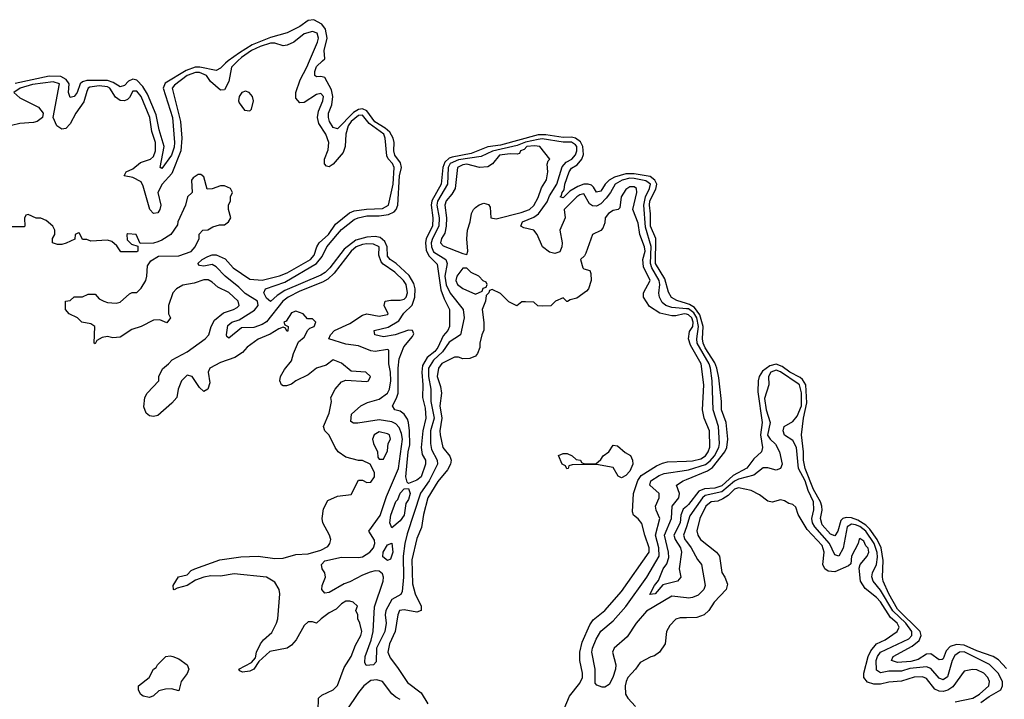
# Model space of a CAD drawing. Header units: inches. Extents: x 2671394 to 2765652, y 830470 to 955458.
# Tile 138 of 256: x 2746809 to 2751522, y 856945 to 860198. Entities that reach past the tile are written whole.
import ezdxf

# ---------------------------------------------------------------- set-up
doc = ezdxf.new("R2010")
doc.units = ezdxf.units.IN
doc.header["$MEASUREMENT"] = 0
for name, color, linetype in [('C7845', 7, 'Continuous'), ('C7846', 7, 'Continuous'), ('C7855', 7, 'Continuous')]:
    doc.layers.add(name, color=color, linetype=linetype)

msp = doc.modelspace()

# ---------------------------------------------------------------- linework, layer by layer
at = {"layer": 'C7845', "color": 2}
for points, elevation in [([(2747852.9, 860000), (2747822.3, 859970), (2747810, 859902), (2747790, 859862.7), (2747770, 859860.9), (2747722, 859902), (2747703.5, 859930), (2747670, 859945), (2747650, 859944.7), (2747610.3, 859930), (2747550, 859884.2), (2747539.6, 859870), (2747578.8, 859710), (2747585, 859630), (2747581, 859570), (2747538, 859462), (2747490.3, 859410), (2747470.5, 859370.5), (2747483.8, 859310), (2747480.5, 859290), (2747470, 859273.2), (2747449.6, 859269.6), (2747432.7, 859290), (2747400.6, 859400.6), (2747390, 859422), (2747350, 859442.9), (2747309, 859450), (2747319, 859470), (2747350, 859483.8), (2747386.5, 859513.5), (2747435.6, 859530), (2747450, 859543.1), (2747459.8, 859570), (2747459.3, 859610), (2747441.8, 859661.8), (2747432.4, 859730), (2747390, 859829.5), (2747370, 859855.1), (2747350, 859855.1), (2747334.8, 859825.2), (2747324.4, 859815.6), (2747310, 859809.6), (2747290, 859811.3), (2747266.8, 859826.8), (2747240.4, 859870), (2747230, 859876.5), (2747190, 859880.6), (2747145, 859875), (2747137, 859870), (2747130, 859853.2), (2747116.2, 859803.8), (2747077.6, 859750), (2747050, 859699), (2747030, 859677.2), (2747010, 859673.2), (2746986, 859690), (2746968.7, 859730), (2746999.7, 859890), (2746970, 859900.3), (2746870, 859888.2), (2746810.6, 859870), (2746780.2, 859850), (2746810, 859823.6), (2746898.4, 859778.4), (2746921, 859750), (2746918, 859730), (2746892, 859710), (2746874.6, 859705.4), (2746810, 859700.7), (2746770, 859691.8)], 6), ([(2747807.6, 860000), (2747794, 859990), (2747770, 859965.1), (2747750, 859954.7), (2747671.1, 859971.1), (2747649.5, 859970.5), (2747605.3, 859954.7), (2747505.8, 859894.2), (2747496.5, 859870), (2747540.2, 859730), (2747550.2, 859610), (2747548.2, 859588.2), (2747534.9, 859550), (2747490, 859486), (2747482, 859490), (2747500.4, 859590), (2747476.4, 859670), (2747462.7, 859742.7), (2747420.8, 859840.8), (2747398.6, 859878.6), (2747370, 859907.7), (2747350, 859912.8), (2747330, 859902.7), (2747310, 859883), (2747290, 859876.4), (2747257, 859897), (2747230, 859907), (2747130, 859907.2), (2747110, 859899.7), (2747098.9, 859890), (2747084.9, 859850), (2747070, 859829.6), (2747050, 859826), (2747042.6, 859850), (2747045.1, 859890), (2747031.4, 859911.4), (2747005.8, 859925.8), (2746950, 859928), (2746787.9, 859892.1)], 2), ([(2750000, 858814.4), (2749930, 858819.8), (2749902, 858830), (2749884.4, 858844.4), (2749871.1, 858870), (2749868.4, 858888.4), (2749873.2, 858930), (2749870.6, 858950), (2749834.9, 859010), (2749827.9, 859030), (2749831.9, 859111.9), (2749805.2, 859205.2), (2749795.9, 859310), (2749803.7, 859350), (2749823.7, 859390), (2749827.8, 859410), (2749805.8, 859425.8), (2749750, 859437.7), (2749730, 859439.3), (2749693.4, 859430), (2749658.6, 859410), (2749637.3, 859370), (2749616.7, 859343.3), (2749590, 859316), (2749570, 859305.7), (2749550, 859306.3), (2749536.8, 859316.8), (2749510, 859363.6), (2749490, 859359.7), (2749476.4, 859350), (2749415.5, 859290), (2749420.4, 859250), (2749394, 859190), (2749405.3, 859130), (2749404, 859110), (2749393.7, 859086.3), (2749370, 859078.3), (2749344.4, 859084.4), (2749311.1, 859110), (2749286, 859170), (2749270.7, 859190.7), (2749222.2, 859202.2), (2749207.3, 859210), (2749215.6, 859230), (2749270, 859252.9), (2749291.8, 859268.2), (2749333.6, 859326.4), (2749345.4, 859354.6), (2749380.3, 859410), (2749406.3, 859493.7), (2749425, 859515), (2749451.1, 859530), (2749469.8, 859550.2), (2749475.8, 859570), (2749475.4, 859590), (2749470, 859598.7), (2749450, 859611.7), (2749410, 859611.5), (2749310, 859626.7), (2749290, 859624.6), (2749230, 859611.9), (2749190, 859595.2), (2749071.8, 859568.2), (2749017.5, 859542.5), (2748910, 859527), (2748870, 859508.6), (2748859.8, 859490), (2748856, 859410), (2748809.3, 859329.3), (2748805, 859310), (2748816.6, 859250), (2748815.1, 859210), (2748784.2, 859150), (2748778.3, 859130), (2748779.8, 859110), (2748790, 859086.9), (2748849.2, 859049.2), (2748855.2, 859030), (2748843.2, 858970), (2748850, 858928), (2748868.8, 858888.8), (2748931.4, 858811.4), (2748936.4, 858770), (2748919.3, 858690), (2748865.5, 858654.5), (2748832.4, 858607.6), (2748790, 858568.6), (2748766.4, 858530), (2748765.5, 858490), (2748777.2, 858430), (2748777.7, 858370), (2748792.7, 858290), (2748775, 858230), (2748774.7, 858170), (2748780.5, 858140.5), (2748807.7, 858090), (2748809, 858070), (2748768.3, 857990), (2748727.8, 857932.2), (2748663.8, 857736.2), (2748652.4, 857690), (2748645.2, 857630), (2748645.5, 857530), (2748639, 857461), (2748632.7, 857447.3), (2748590, 857422.9), (2748561.1, 857370), (2748558, 857350), (2748562.6, 857310), (2748556, 857270), (2748517.1, 857190), (2748515.2, 857124.8), (2748502, 857110), (2748467.3, 857107.3), (2748461.5, 857121.5), (2748462.9, 857150), (2748491.6, 857228.4), (2748501.1, 857270), (2748507.2, 857387.2), (2748548.4, 857510), (2748550.9, 857530), (2748544.9, 857544.9), (2748530, 857558.3), (2748510, 857559.7), (2748486.3, 857553.7), (2748450, 857539.7), (2748390, 857506.9), (2748362, 857498), (2748290, 857456.2), (2748270, 857452.7), (2748255.1, 857470), (2748256.2, 857490), (2748272.7, 857530), (2748269.4, 857550), (2748257, 857570), (2748254, 857590), (2748270, 857608), (2748350, 857625.3), (2748430, 857623.1), (2748450, 857627), (2748485.6, 857650), (2748503.1, 857670), (2748509.7, 857690), (2748507.2, 857707.2), (2748480.9, 857750), (2748534.9, 857825.1), (2748564.2, 857915.8), (2748622.4, 858050), (2748641, 858190), (2748637.1, 858217.1), (2748625.5, 858245.5), (2748610, 858264), (2748590, 858273.5), (2748530, 858282.7), (2748426.8, 858266.8), (2748406.6, 858266.6), (2748394.6, 858274.6), (2748397.2, 858310), (2748441.2, 858350), (2748474.5, 858365.5), (2748530, 858381.1), (2748570, 858410.6), (2748578.5, 858430), (2748585.6, 858470), (2748584.2, 858510), (2748575.4, 858550), (2748576.5, 858616.5), (2748570, 858619), (2748510.4, 858609.6), (2748490, 858613.3), (2748430, 858636.9), (2748370, 858644), (2748289, 858670), (2748296, 858690), (2748316, 858710), (2748390, 858743.7), (2748450, 858783.1), (2748470.6, 858790.6), (2748530, 858779.1), (2748570, 858787.3), (2748572.7, 858790), (2748554, 858830), (2748558, 858850), (2748584.8, 858855.2), (2748630, 858854.9), (2748650, 858860.3), (2748658.3, 858870), (2748664.8, 858890), (2748658.2, 858930), (2748646.6, 858950), (2748604.7, 858990), (2748548.3, 859028.3), (2748539.3, 859039.3), (2748528.6, 859070), (2748529.6, 859110), (2748502.8, 859122.8), (2748470, 859125.5), (2748450, 859122.2), (2748419.6, 859110), (2748395.8, 859090), (2748315, 858985), (2748283.7, 858956.3), (2748258, 858942), (2748150, 858899.1), (2748093.4, 858870), (2748067.9, 858850), (2747990, 858752.4), (2747970, 858739.2), (2747930, 858723.9), (2747870, 858723.6), (2747810, 858674), (2747800.9, 858680.9), (2747799.3, 858690), (2747805.6, 858734.4), (2747823.7, 858750), (2747859.4, 858760.6), (2747933.1, 858806.9), (2747949.8, 858830), (2747946.9, 858850), (2747887.6, 858887.6), (2747858, 858918), (2747793.3, 858970), (2747750, 859014.5), (2747730, 859025.6), (2747690, 859018.4), (2747670, 859021.2), (2747661.2, 859030), (2747682.7, 859050), (2747710, 859064.9), (2747730, 859073), (2747750, 859072.4), (2747793.2, 859053.2), (2747830.4, 859010), (2747910, 858955.3), (2747970, 858950.3), (2748051.8, 858971.8), (2748090, 858985.8), (2748201.1, 859050), (2748218.5, 859070), (2748231, 859110), (2748243, 859130), (2748286.9, 859170), (2748321.4, 859218.6), (2748387.1, 859272.9), (2748410, 859282.4), (2748468.9, 859291.1), (2748545.9, 859294.1), (2748575.1, 859310), (2748596.5, 859410), (2748601.4, 859490), (2748593.3, 859510), (2748572.5, 859532.5), (2748566.8, 859546.8), (2748558.8, 859630), (2748551.6, 859650), (2748481.3, 859701.3), (2748450, 859740.3), (2748430, 859738.9), (2748395.2, 859710), (2748381.5, 859690), (2748370.3, 859650.3), (2748367.2, 859590), (2748357.6, 859562.4), (2748310, 859506.6), (2748290, 859493.2), (2748277.2, 859497.2), (2748267.5, 859507.5), (2748267.3, 859530), (2748285.4, 859574.6), (2748288.4, 859610), (2748274.8, 859650), (2748241.3, 859701.3), (2748234.7, 859730), (2748239.7, 859760.3), (2748259.5, 859810), (2748262.7, 859830), (2748250, 859845.2), (2748230, 859839.5), (2748170, 859802), (2748150, 859799.3), (2748130, 859822), (2748131.5, 859850), (2748152.3, 859910), (2748183.1, 859970), (2748196, 860000)], 6), ([(2750000, 858839.6), (2749954.4, 858854.4), (2749928.3, 858868.3), (2749914, 858894), (2749896.7, 858956.7), (2749852.2, 859030), (2749854.6, 859150), (2749828.7, 859210), (2749829.2, 859269.2), (2749823.9, 859310), (2749825.6, 859330), (2749853.6, 859386.4), (2749859.4, 859410), (2749849.8, 859430), (2749826.5, 859446.5), (2749750, 859460.5), (2749710, 859459.9), (2749656.8, 859443.2), (2749630.8, 859429.2), (2749611.6, 859410), (2749590, 859377), (2749570, 859372.7), (2749556.1, 859396.1), (2749545.3, 859405.3), (2749530, 859411.1), (2749510, 859411.1), (2749480, 859400), (2749442.8, 859377.2), (2749410, 859345.6), (2749395.3, 859350), (2749403.2, 859356.8), (2749405.6, 859370), (2749415.9, 859384.1), (2749419.1, 859410), (2749439.7, 859470), (2749450, 859486.4), (2749477, 859503), (2749500.4, 859530), (2749507, 859553), (2749504.5, 859590), (2749492.7, 859612.7), (2749470, 859631.4), (2749450, 859636.1), (2749410, 859633.1), (2749326.9, 859646.9), (2749290, 859646.2), (2749110, 859597.7), (2749050, 859589.9), (2748970, 859557), (2748879.6, 859540.4), (2748865.3, 859534.7), (2748844.6, 859515.4), (2748834, 859490), (2748825.8, 859410), (2748782.5, 859330), (2748778, 859310), (2748787.2, 859250), (2748785.4, 859210), (2748754, 859150), (2748750.8, 859130), (2748755.3, 859095.3), (2748767.6, 859067.6), (2748807, 859027), (2748825.2, 858905.2), (2748841.1, 858861.1), (2748867, 858810), (2748866.4, 858730), (2748858.4, 858710), (2748836, 858684), (2748811.1, 858628.9), (2748795.5, 858610), (2748759.6, 858580.4), (2748737.4, 858542.6), (2748733.4, 858510), (2748738.6, 858450), (2748737.3, 858390), (2748750, 858338), (2748753.1, 858290), (2748738.5, 858230), (2748730.3, 858150), (2748736.1, 858116.1), (2748752, 858090), (2748752.2, 858070), (2748730, 858009.3), (2748710, 857994), (2748670, 857978), (2748664, 857984), (2748658, 858010), (2748668.9, 858130), (2748677.1, 858162.9), (2748675.6, 858230), (2748669.7, 858269.7), (2748666, 858286), (2748649.7, 858309.7), (2748630, 858324.5), (2748605.2, 858330), (2748592.7, 858350), (2748613.4, 858386.6), (2748621, 858410), (2748620.3, 858530), (2748625.8, 858574.2), (2748648.2, 858631.8), (2748690, 858681.6), (2748694.8, 858694.7), (2748689.5, 858709.5), (2748670, 858711.2), (2748606, 858690), (2748550, 858679.7), (2748509, 858690), (2748506, 858710), (2748573.5, 858726.5), (2748623.2, 858756.8), (2748647.7, 858792.3), (2748688, 858832.1), (2748699.8, 858870), (2748701.4, 858910), (2748694.8, 858934.8), (2748673.4, 858973.4), (2748611.3, 859031.3), (2748582.4, 859050), (2748570, 859065.1), (2748567.4, 859110), (2748556.8, 859136.8), (2748534.9, 859154.9), (2748510, 859159.8), (2748470, 859157.1), (2748418.1, 859141.9), (2748361.4, 859098.6), (2748293.6, 859010), (2748271.8, 858988.2), (2748250, 858974.5), (2748078, 858902), (2748041.7, 858878.3), (2748010, 858849.4), (2747990, 858865.2), (2747978.4, 858890), (2747985.2, 858910), (2748077.8, 858942.2), (2748229.9, 859030.1), (2748256.4, 859063.6), (2748278.5, 859110), (2748330, 859171.7), (2748350, 859193.8), (2748410, 859240.8), (2748429.9, 859250.1), (2748470, 859258.9), (2748530, 859259.3), (2748574.2, 859265.8), (2748601.7, 859278.3), (2748611.5, 859288.5), (2748618.8, 859310), (2748627.6, 859450), (2748636.5, 859490), (2748631.8, 859511.8), (2748605.3, 859550), (2748599.8, 859570), (2748601.4, 859610), (2748596.8, 859630), (2748580, 859660), (2748558.8, 859678.8), (2748508.7, 859708.7), (2748470, 859761.8), (2748450, 859771.6), (2748430, 859768.5), (2748407.1, 859752.9), (2748330, 859675.8), (2748310, 859682.4), (2748292.3, 859710), (2748286.4, 859730), (2748287.7, 859750), (2748302.5, 859790), (2748307.5, 859830), (2748301.5, 859861.5), (2748270, 859920.5), (2748250, 859926.3), (2748230, 859924.5), (2748221.2, 859930), (2748222, 859950), (2748230, 859973), (2748258.8, 860000)], 2), ([(2748237.2, 856890), (2748239.3, 856950), (2748254.9, 856965.1), (2748310, 856990.4), (2748330, 857010.6), (2748362.2, 857097.8), (2748395.1, 857150), (2748415.6, 857204.4), (2748442, 857250), (2748446, 857270), (2748437.2, 857310), (2748428, 857330), (2748428, 857350), (2748418, 857370), (2748426, 857390), (2748406, 857410), (2748390, 857415.3), (2748370, 857414), (2748350, 857402), (2748323.5, 857376.5), (2748290, 857359), (2748251.3, 857330), (2748230, 857308.7), (2748210, 857315.3), (2748190, 857315.3), (2748170, 857299), (2748133, 857230), (2748110, 857203.7), (2748090, 857189.6), (2748006.6, 857173.4), (2747953.4, 857126.6), (2747930, 857089.3), (2747910, 857079), (2747875.3, 857075.3), (2747862, 857082), (2747858, 857090), (2747918.6, 857121.4), (2747937.2, 857142.8), (2747942.7, 857170), (2747962, 857210), (2747976, 857230), (2748015.1, 857264.9), (2748038.7, 857310), (2748044.2, 857330), (2748053.6, 857450), (2748051.3, 857471.3), (2748030, 857506), (2747990, 857529.4), (2747835.2, 857544.8), (2747770, 857535.1), (2747724, 857536), (2747690.7, 857529.3), (2747650, 857515.3), (2747610.3, 857489.7), (2747562.8, 857477.2), (2747549, 857469), (2747546, 857470), (2747544, 857490), (2747569.6, 857530.4), (2747610, 857541), (2747630, 857561), (2747648, 857570), (2747767.5, 857612.5), (2747867.5, 857627.5), (2747950, 857630.4), (2748030, 857619.5), (2748070, 857620.3), (2748130, 857638), (2748190, 857642), (2748250, 857659.5), (2748283.6, 857676.4), (2748293.2, 857690), (2748298, 857710), (2748292.7, 857730), (2748260.7, 857790), (2748256.2, 857810), (2748263.9, 857856.1), (2748284.1, 857895.9), (2748330, 857918), (2748395.3, 857924.7), (2748430, 857994), (2748450, 857994), (2748470, 857982), (2748490, 857984.7), (2748508, 858010), (2748508, 858030), (2748486, 858070), (2748450, 858088), (2748430, 858088.7), (2748370, 858104), (2748334, 858130), (2748319.3, 858150), (2748290, 858208.7), (2748269, 858230), (2748264, 858250), (2748290, 858314), (2748301.2, 858370), (2748299, 858390), (2748319, 858430), (2748350, 858464.7), (2748370, 858472), (2748470, 858466), (2748478, 858470), (2748488, 858490), (2748466, 858510), (2748395.3, 858515.3), (2748350, 858554), (2748310, 858569), (2748275.5, 858544.5), (2748230, 858529.2), (2748190, 858498), (2748130, 858469.3), (2748110, 858453.2), (2748085.6, 858445.6), (2748070, 858445.2), (2748062, 858450), (2748054, 858470), (2748057.2, 858490), (2748076.5, 858523.5), (2748110, 858564.7), (2748119.3, 858600.7), (2748144, 858656), (2748170, 858678), (2748188, 858712), (2748198, 858722), (2748218, 858730), (2748226, 858750), (2748210, 858766), (2748186, 858766), (2748166, 858790), (2748130, 858802), (2748110, 858795.3), (2748084.7, 858755.3), (2748074, 858750), (2748078, 858738), (2748094, 858730), (2748092.7, 858707.3), (2748087.3, 858707.3), (2748082, 858722), (2748070, 858726), (2748050, 858718), (2748008, 858692), (2747950, 858669), (2747898, 858630), (2747875.9, 858604.1), (2747839.5, 858580.5), (2747770, 858557), (2747718.8, 858530), (2747710.8, 858510), (2747719.8, 858460.2), (2747710, 858428.7), (2747690, 858418), (2747670, 858438), (2747634, 858490), (2747610, 858496), (2747584, 858470), (2747567.3, 858430), (2747561, 858390), (2747538, 858362), (2747470, 858304), (2747450, 858299), (2747430, 858302), (2747414.6, 858314.6), (2747404, 858344), (2747408.7, 858390), (2747419, 858410), (2747475.3, 858470), (2747475.3, 858490), (2747492.9, 858527.1), (2747522, 858550), (2747539, 858570), (2747610, 858608.2), (2747696, 858670), (2747715.1, 858690), (2747726, 858730), (2747740.8, 858759.2), (2747784.7, 858795.3), (2747833.2, 858810), (2747850, 858820.5), (2747859.5, 858830), (2747854.5, 858850), (2747810, 858891.8), (2747757.5, 858917.5), (2747730, 858942), (2747711.9, 858951.9), (2747690, 858952), (2747644.1, 858935.9), (2747590, 858926.6), (2747558.8, 858910), (2747542.8, 858890), (2747521, 858830), (2747522, 858790), (2747531.3, 858770), (2747512.7, 858747.3), (2747480.4, 858760.4), (2747450, 858759), (2747390.7, 858729.3), (2747345.8, 858714.2), (2747290, 858679), (2747254.6, 858674.6), (2747230, 858682), (2747203.6, 858676.4), (2747178, 858662), (2747170, 858646), (2747166, 858650), (2747168, 858730), (2747150, 858742), (2747106, 858750), (2747086, 858770), (2747046, 858790), (2747028.7, 858811.3), (2747028, 858850), (2747050, 858854), (2747070, 858872), (2747110, 858872), (2747136.4, 858883.6), (2747170, 858884.7), (2747190, 858862), (2747211.1, 858851.1), (2747230, 858844.7), (2747270, 858841), (2747290, 858846), (2747334.6, 858885.4), (2747348, 858892), (2747370, 858892), (2747390, 858912), (2747412, 858950), (2747418, 858970), (2747420.4, 859019.6), (2747436.4, 859043.6), (2747473.6, 859066.4), (2747570, 859068), (2747630, 859088), (2747649, 859110), (2747668.7, 859150), (2747668.4, 859171.6), (2747686, 859190), (2747710, 859192), (2747733.6, 859206.4), (2747764.7, 859215.3), (2747790, 859216), (2747808.7, 859230), (2747819, 859250), (2747808.7, 859290), (2747808.7, 859310), (2747818, 859330), (2747818, 859350), (2747828, 859370), (2747818, 859390), (2747790, 859402), (2747770, 859402), (2747730, 859388), (2747706, 859386), (2747690, 859446), (2747676.4, 859456.4), (2747663.6, 859456.4), (2747639.6, 859440.4), (2747632, 859430), (2747634, 859370), (2747612, 859350), (2747602, 859310), (2747566, 859230), (2747564.7, 859215.3), (2747532, 859170), (2747490, 859142), (2747470, 859134), (2747450, 859128.7), (2747386, 859126), (2747366, 859170), (2747326.8, 859173.2), (2747322, 859170), (2747323.6, 859143.6), (2747343.6, 859123.6), (2747374, 859114), (2747374, 859090), (2747370, 859086), (2747292.7, 859087.3), (2747274.6, 859114.6), (2747250, 859135.3), (2747230, 859142), (2747150, 859138), (2747130, 859146), (2747110, 859146), (2747095.3, 859175.3), (2747090, 859178), (2747074, 859170), (2747072.7, 859147.3), (2747031.6, 859128.4), (2747010, 859122), (2746990, 859122), (2746966, 859130), (2746966, 859150), (2746978, 859170), (2746978, 859190), (2746968, 859210), (2746936.4, 859236.4), (2746910, 859248), (2746888.4, 859248.4), (2746850, 859266), (2746838, 859262), (2746832.7, 859247.3), (2746834, 859210), (2746830, 859206), (2746750, 859206)], 10), ([(2750000, 858787.7), (2749990, 858789.7), (2749950, 858779.7), (2749930, 858779.7), (2749872.9, 858792.9), (2749824.2, 858824.2), (2749795.1, 858870), (2749795.1, 858890), (2749827, 858950), (2749795.6, 859015.6), (2749792.2, 859050), (2749802.6, 859090), (2749799.7, 859110), (2749777.4, 859170), (2749770, 859224), (2749744, 859290), (2749762.7, 859370), (2749762, 859390), (2749750, 859397.2), (2749730, 859397.2), (2749710, 859385.2), (2749688.4, 859350), (2749682, 859298), (2749674, 859290), (2749650, 859283.7), (2749626.8, 859270), (2749610.8, 859250), (2749610, 859226), (2749599.8, 859200.2), (2749590.6, 859189.4), (2749551.1, 859168.9), (2749519.6, 859080.4), (2749512.7, 859067.3), (2749494, 859050), (2749504.7, 859010), (2749510, 859004.7), (2749538, 858998), (2749543.6, 858983.6), (2749544.7, 858950), (2749531.3, 858910), (2749522, 858898), (2749475.3, 858864.7), (2749443.6, 858856.4), (2749431.6, 858848.4), (2749428.4, 858848.4), (2749410, 858866), (2749374, 858850), (2749351.6, 858828.4), (2749310, 858826), (2749288.4, 858828.4), (2749270, 858846), (2749230, 858848), (2749212.7, 858847.3), (2749188.9, 858828.9), (2749150, 858848), (2749110, 858888), (2749070, 858906), (2749058, 858902), (2749054, 858890), (2749042, 858878), (2749038, 858850), (2749022.8, 858810), (2749031.1, 858748.9), (2749031.1, 858711.1), (2749021, 858690), (2749011, 858650), (2749011.1, 858628.9), (2748999.8, 858600.2), (2748990, 858588), (2748963.6, 858576.4), (2748930, 858575.3), (2748910, 858582), (2748890, 858582), (2748830, 858551.6), (2748813.4, 858530), (2748807.4, 858490), (2748822.9, 858442.9), (2748827.4, 858410), (2748819.5, 858350), (2748830.4, 858290), (2748820.4, 858230), (2748821.6, 858210), (2748834.8, 858150), (2748868.3, 858108.3), (2748874, 858090), (2748870.8, 858070), (2748856.7, 858043.3), (2748810, 857987), (2748763.1, 857910), (2748742.4, 857830), (2748732.4, 857767.6), (2748710, 857715.3), (2748686.8, 857613.2), (2748690, 857498), (2748702, 857450), (2748730.5, 857390), (2748730.7, 857370), (2748710, 857362), (2748650, 857374), (2748627.7, 857370), (2748619.3, 857350), (2748606.5, 857270), (2748579.6, 857210), (2748571.7, 857170), (2748582.9, 857142.9), (2748617.8, 857097.8), (2748664.7, 857024.7), (2748730, 856975.5), (2748763, 856923)], 10), ([(2749394, 856850), (2749440.1, 856959.9), (2749490, 857022), (2749502.4, 857050), (2749503.6, 857070), (2749489.6, 857130), (2749489.7, 857170), (2749501.8, 857218.2), (2749538.3, 857301.7), (2749554, 857326), (2749610, 857370.6), (2749690, 857460.5), (2749821.6, 857650), (2749821.3, 857670), (2749800.5, 857730), (2749787.2, 857787.2), (2749770, 857809.2), (2749747, 857827), (2749742, 857842), (2749746.6, 857930), (2749768.1, 857991.9), (2749784.5, 858015.5), (2749857.6, 858062.4), (2749885.6, 858074.4), (2749910, 858082), (2750000, 858084.8)], 10), ([(2750000, 857430.7), (2749930, 857438), (2749810, 857366.3), (2749759.5, 857310), (2749716.7, 857243.3), (2749655.3, 857190), (2749646, 857170), (2749663.1, 857110), (2749661.3, 857090), (2749648.7, 857050), (2749630, 857016), (2749610, 857002.7), (2749596.3, 857003.7), (2749571.9, 857011.9), (2749563, 857023), (2749563, 857090), (2749548.3, 857170), (2749551.1, 857190), (2749567.9, 857232.1), (2749590, 857270.4), (2749650, 857320.3), (2749710.8, 857389.2), (2749811.3, 857530), (2749869.8, 857630), (2749868.8, 857670), (2749852.7, 857730), (2749873.3, 857810), (2749855.1, 857850), (2749852, 857870), (2749869.6, 857910), (2749869.6, 857930), (2749825.1, 857970), (2749829.6, 857990), (2749870, 858016.5), (2749894.3, 858025.7), (2750000, 858042.3)], 6), ([(2750000, 857868), (2749985.3, 857854.7), (2749974.4, 857825.6), (2749970, 857789.4), (2749940.4, 857730), (2749946, 857710), (2749971.7, 857670), (2749977.6, 857650), (2749966.4, 857570), (2749973, 857530), (2749957.3, 857510), (2749887.9, 857492.1), (2749850, 857449.6), (2749826, 857446), (2749847.6, 857490), (2749867, 857513), (2749889.7, 857570), (2749906.2, 857593.8), (2749915.6, 857624.4), (2749914, 857650), (2749895.1, 857730), (2749928.5, 857810), (2749932.3, 857870), (2749963.7, 857910), (2749967, 857930), (2749953.2, 857970), (2749984, 857990), (2750000, 857996.6)], 2), ([(2750000, 857769.9), (2749987.1, 857730), (2749992.8, 857710), (2750000, 857700.2)], 6), ([(2750000, 857335.4), (2749970, 857334.5), (2749950, 857329), (2749921.4, 857298.6), (2749904.7, 857270), (2749898, 857210), (2749871.3, 857170), (2749846.8, 857153.2), (2749830, 857149), (2749778.8, 857121.2), (2749757.3, 857090), (2749720.4, 857050), (2749712.2, 857030), (2749706.4, 857010), (2749708.5, 856970), (2749719.3, 856950), (2749756.4, 856910)], 10), ([(2748630, 856944.2), (2748610, 856955.1), (2748590, 856971.8), (2748545.2, 857030), (2748518.9, 857038.9), (2748490, 857034.7), (2748455.5, 857010), (2748430, 856977), (2748372.4, 856890)], 10)]:
    msp.add_lwpolyline(points, dxfattribs=dict(at, elevation=elevation))
for points, elevation in [([(2747890, 859855.1), (2747872, 859850), (2747858.8, 859830), (2747856, 859810), (2747859.8, 859799.8), (2747885.4, 859765.4), (2747910, 859762), (2747918, 859770), (2747928.7, 859810), (2747924, 859830), (2747908, 859850)], 10), ([(2749273.4, 859593.4), (2749236.3, 859590), (2749223.6, 859576.4), (2749206, 859570), (2749202, 859558), (2749190, 859554), (2749156.3, 859556.3), (2749104.9, 859550), (2749072, 859508), (2749050, 859493.6), (2749010, 859489.6), (2748950, 859506), (2748930, 859503), (2748904.4, 859490), (2748894, 859390), (2748877.8, 859362.2), (2748850.5, 859330), (2748844.2, 859310), (2748852.4, 859250), (2748850.4, 859210), (2748843.4, 859176.6), (2748828.7, 859150), (2748823.8, 859130), (2748835.9, 859115.9), (2748930, 859078), (2748950, 859074), (2748954, 859090), (2748949.2, 859149.2), (2748952.7, 859190), (2748966, 859230), (2748972.3, 859270), (2748980.9, 859290), (2748990, 859299.1), (2749008, 859312), (2749030, 859319.1), (2749053.2, 859313.2), (2749061, 859301), (2749064.7, 859250), (2749090, 859244), (2749210, 859275.5), (2749249, 859290), (2749270, 859308), (2749290, 859346), (2749307, 859393), (2749330, 859432), (2749337, 859470), (2749334, 859506), (2749338, 859522), (2749346, 859530), (2749299, 859590)], 10), ([(2748950, 859008), (2748930, 859008), (2748901, 858970), (2748896, 858950), (2748904, 858930), (2748930, 858911), (2748990, 858884.7), (2749022, 858898), (2749027.3, 858912.7), (2749042, 858918), (2749046, 858930), (2749042, 858942), (2749027.3, 858947.3), (2749006, 858970), (2748970, 858988)], 10), ([(2748530, 858225.2), (2748506, 858210), (2748498, 858190), (2748502, 858170), (2748522, 858130), (2748523.6, 858103.6), (2748530, 858094), (2748550, 858094), (2748570, 858134), (2748573.2, 858170), (2748584, 858190), (2748579, 858210), (2748570, 858216)], 10), ([(2749690, 858005.2), (2749673.2, 858013.2), (2749650, 858054), (2749570, 858068), (2749452.7, 858067.3), (2749438, 858062), (2749434, 858050), (2749428.4, 858048.4), (2749422, 858062), (2749406, 858070), (2749388.4, 858111.6), (2749410, 858122), (2749430, 858122), (2749454, 858110), (2749472, 858092), (2749494, 858090), (2749498, 858078), (2749512.7, 858072.7), (2749567.3, 858072.7), (2749590, 858092), (2749602, 858110), (2749628.7, 858130), (2749650, 858162), (2749670, 858158), (2749706.7, 858126.7), (2749731.9, 858111.9), (2749743, 858090), (2749744.4, 858070), (2749730, 858037.2), (2749710, 858016)], 10), ([(2748590, 857766), (2748581.2, 857790), (2748585.6, 857825.6), (2748610, 857891), (2748618.9, 857901.1), (2748630, 857930.8), (2748650, 857952), (2748670, 857954), (2748678.8, 857930), (2748670, 857902), (2748657.3, 857882.7), (2748650, 857826), (2748630, 857799.3)], 2), ([(2748570, 857609.3), (2748547.6, 857627.6), (2748549.5, 857649.5), (2748570, 857684.7), (2748590, 857692), (2748594.9, 857650), (2748583.6, 857616.4)], 2), ([(2747570, 856986), (2747535.3, 856995.3), (2747506.4, 856993.6), (2747474.8, 856985.2), (2747450, 856962), (2747430, 856954), (2747400.2, 856960.2), (2747388, 856970), (2747378, 856990), (2747378, 857010), (2747428, 857050), (2747448.7, 857090), (2747462, 857098), (2747468.7, 857110), (2747508.7, 857150), (2747530, 857153.4), (2747542, 857150), (2747570, 857138.8), (2747610.5, 857110.5), (2747618.8, 857090), (2747610, 857068), (2747582, 857030)], 10)]:
    msp.add_lwpolyline(points, close=True, dxfattribs=dict(at, elevation=elevation))
at = {"layer": 'C7846', "color": 2}
for points, elevation in [([(2748258.8, 860000), (2748269.5, 860010), (2748266.4, 860050), (2748280.3, 860110), (2748272, 860152), (2748255.7, 860175.7), (2748217.7, 860197.7), (2748190, 860194.5), (2748150, 860164.5), (2748090, 860134.5), (2748010, 860112.2), (2747922.2, 860077.8), (2747860.8, 860039.2), (2747807.6, 860000)], 2), ([(2748196, 860000), (2748234.8, 860090), (2748239.1, 860110), (2748232.5, 860132.5), (2748210, 860140.5), (2748170, 860129.7), (2748120.5, 860090), (2748090, 860075.1), (2748070, 860072), (2748030, 860085.7), (2748010, 860084.6), (2747959.5, 860070), (2747918, 860050), (2747870, 860016.8), (2747852.9, 860000)], 6)]:
    msp.add_lwpolyline(points, dxfattribs=dict(at, elevation=elevation))
at = {"layer": 'C7855', "color": 2}
for points, elevation in [([(2750000, 857996.6), (2750101.4, 858038.6), (2750125.4, 858054.6), (2750183.8, 858130), (2750193.1, 858150), (2750198, 858190), (2750191.1, 858270), (2750167.6, 858330), (2750168.7, 858370), (2750156.2, 858483.8), (2750146.5, 858530), (2750136, 858556), (2750090, 858627.2), (2750080.2, 858650), (2750077.3, 858670), (2750081.1, 858730), (2750065.2, 858785.2), (2750039.6, 858819.6), (2750014.8, 858834.8), (2750000, 858839.6)], 2), ([(2750000, 858042.3), (2750010, 858043.8), (2750090.9, 858069.1), (2750113.8, 858086.2), (2750134.4, 858110), (2750155.3, 858150), (2750158.9, 858170), (2750153.8, 858250), (2750127.9, 858330), (2750123.2, 858470), (2750115, 858530), (2750109.8, 858550), (2750052.5, 858650), (2750049.8, 858670), (2750058.5, 858730), (2750050.9, 858770), (2750035.4, 858795.4), (2750010, 858813.7), (2750000, 858814.4)], 6), ([(2750000, 858084.8), (2750030, 858085.8), (2750070, 858096.5), (2750091, 858110), (2750105.1, 858130), (2750112.5, 858152.5), (2750111, 858230), (2750085.1, 858290), (2750076.9, 858330), (2750083.5, 858450), (2750071, 858550), (2750019.3, 858639.3), (2750009.6, 858670), (2750014.7, 858705.3), (2750030.6, 858730), (2750031.9, 858750), (2750025.7, 858770), (2750010, 858785.7), (2750000, 858787.7)], 10), ([(2751532.8, 857092.8), (2751494.2, 857134.2), (2751469.1, 857149.1), (2751390, 857176.8), (2751330, 857204.2), (2751293.4, 857206.6), (2751262.5, 857197.5), (2751243.2, 857176.8), (2751230, 857138), (2751223.8, 857136.2), (2751210, 857134), (2751170, 857163), (2751150, 857160.5), (2751110, 857135.4), (2751073.9, 857126.1), (2751010, 857120.5), (2750981.2, 857130), (2750989.3, 857150), (2751080.9, 857199.1), (2751114.1, 857225.9), (2751124.2, 857250), (2751118.7, 857270), (2751010, 857376.5), (2750968.5, 857450), (2750942.8, 857510), (2750939.3, 857530), (2750942.5, 857610), (2750932.9, 857670), (2750914, 857710), (2750878.9, 857758.9), (2750858.4, 857778.4), (2750821.6, 857801.6), (2750790, 857812.8), (2750765.4, 857814.6), (2750749.3, 857810.7), (2750738.7, 857801.3), (2750725.3, 857750), (2750710, 857727.8), (2750690, 857734.7), (2750650, 857780.7), (2750641.5, 857810), (2750649.8, 857850), (2750648.9, 857870), (2750642.3, 857890), (2750609.4, 857949.4), (2750569.1, 858050), (2750561, 858090), (2750561.3, 858130), (2750550.9, 858210), (2750560.2, 858290), (2750576.7, 858363.3), (2750571.6, 858450), (2750556.1, 858476.1), (2750545.1, 858485.1), (2750495.3, 858510), (2750458.2, 858538.2), (2750430, 858549.2), (2750399.2, 858540.8), (2750365.3, 858514.7), (2750349, 858490), (2750343.6, 858470), (2750342.9, 858417.1), (2750362.2, 858270), (2750355.5, 858210), (2750364, 858150), (2750360.4, 858130), (2750323.8, 858096.2), (2750290, 858051.1), (2750224.3, 858015.7), (2750170, 857966.9), (2750135.8, 857955.8), (2750087.1, 857952.9), (2750059.5, 857940.5), (2750010, 857877), (2750000, 857868)], 2), ([(2751409.9, 856930.1), (2751450, 856959.2), (2751505.1, 856990), (2751513, 857010), (2751512.6, 857030), (2751492.8, 857070), (2751451.4, 857111.4), (2751330, 857171.5), (2751307.3, 857170), (2751284.8, 857155.2), (2751272.6, 857130), (2751250, 857052.3), (2751230, 857038), (2751210, 857046), (2751170, 857093), (2751150, 857101), (2751070, 857092.2), (2751030, 857079.3), (2750970, 857079.8), (2750930, 857071.5), (2750910, 857085.2), (2750907.8, 857130), (2750914.5, 857150), (2750928.6, 857171.4), (2751065.6, 857234.4), (2751079.7, 857250), (2751078.8, 857270), (2751050.5, 857310), (2750989.1, 857369.1), (2750930, 857467.2), (2750894, 857510), (2750888.4, 857531.6), (2750891.3, 857550), (2750910.5, 857589.5), (2750915.1, 857624.9), (2750912.8, 857647.2), (2750898.9, 857690), (2750859.2, 857750), (2750830, 857772.8), (2750810, 857780.6), (2750790, 857783.5), (2750770.3, 857770), (2750750, 857669), (2750729.6, 857629.6), (2750710, 857637.2), (2750685, 857690), (2750614.4, 857770), (2750604.1, 857790), (2750600.3, 857810), (2750610, 857852), (2750608.7, 857890), (2750583.8, 857943.8), (2750568.9, 857990), (2750536.2, 858050), (2750526.9, 858150), (2750510, 858183.7), (2750469.4, 858209.4), (2750464, 858230), (2750469, 858250), (2750510, 858274.4), (2750530, 858300.4), (2750550.5, 858350), (2750551.9, 858411.9), (2750541.2, 858450), (2750535.6, 858455.6), (2750450, 858512.2), (2750430, 858519.8), (2750404.9, 858510), (2750393.4, 858490), (2750394.3, 858450), (2750374.7, 858385.3), (2750381.7, 858330), (2750402, 858270), (2750388.7, 858208.7), (2750400.7, 858190), (2750426.9, 858166.9), (2750445.5, 858130), (2750459.3, 858070), (2750450.7, 858050), (2750430, 858042), (2750390, 858053.6), (2750367, 858053), (2750322.9, 858017.1), (2750250, 857997.8), (2750230, 857988.3), (2750170, 857937.7), (2750090, 857919.8), (2750076.9, 857910), (2750017.2, 857822.8), (2750000, 857769.9)], 6), ([(2751286.7, 856933.3), (2751372, 856950), (2751402.9, 856970), (2751447.3, 857010), (2751451.3, 857030), (2751442.9, 857050), (2751423.7, 857070), (2751390, 857085.6), (2751370, 857087.3), (2751330, 857079.3), (2751274.8, 857005.2), (2751251.8, 856988.2), (2751230, 856982.4), (2751210, 856984.2), (2751190, 856993.6), (2751150, 857044.5), (2751130, 857052.6), (2751090, 857051.1), (2751030, 857032.6), (2750970, 857027), (2750930, 857016.9), (2750896.9, 857016.9), (2750866.5, 857026.5), (2750849.6, 857049.6), (2750849.6, 857069.6), (2750870.9, 857150), (2750882.7, 857177.3), (2750909.8, 857210.2), (2750952.3, 857230), (2751009, 857270), (2751019.3, 857290), (2751009.4, 857310), (2750977.3, 857337.3), (2750930, 857411.3), (2750910, 857433), (2750855.2, 857475.2), (2750833.3, 857510), (2750826.6, 857573.4), (2750832.3, 857590), (2750866, 857630), (2750873.3, 857650), (2750870, 857668), (2750859.5, 857679.5), (2750850, 857702), (2750830, 857715.3), (2750827.9, 857712.1), (2750822.8, 857690), (2750790.5, 857630), (2750786.6, 857593.4), (2750776.7, 857583.3), (2750710, 857555.1), (2750678.5, 857558.5), (2750662.4, 857570), (2750652.8, 857590), (2750659.2, 857650), (2750650, 857680.7), (2750577.8, 857757.8), (2750536, 857830), (2750524, 857864), (2750510, 857878), (2750490, 857882), (2750470, 857895.3), (2750450, 857899), (2750410, 857889.3), (2750390, 857892.7), (2750350, 857923.7), (2750310, 857945.1), (2750250, 857957.7), (2750230, 857950.9), (2750200, 857920), (2750175.3, 857904.7), (2750150, 857893.7), (2750118.8, 857890), (2750092.7, 857870), (2750064.4, 857810), (2750050.9, 857750.9), (2750054.8, 857730), (2750067.3, 857710), (2750144.7, 857650), (2750158, 857630), (2750170, 857552), (2750184, 857530), (2750196.3, 857496.3), (2750190.7, 857470), (2750133.4, 857410), (2750107.3, 857370), (2750086, 857350), (2750050, 857337), (2750000, 857335.4)], 10), ([(2750000, 857700.2), (2750022.3, 857670), (2750053.4, 857613.4), (2750072.7, 857590), (2750090.4, 857490), (2750083.1, 857470), (2750056.5, 857443.5), (2750030, 857433), (2750009.6, 857429.6), (2750000, 857430.7)], 6)]:
    msp.add_lwpolyline(points, dxfattribs=dict(at, elevation=elevation))

doc.saveas('drawing.dxf')
